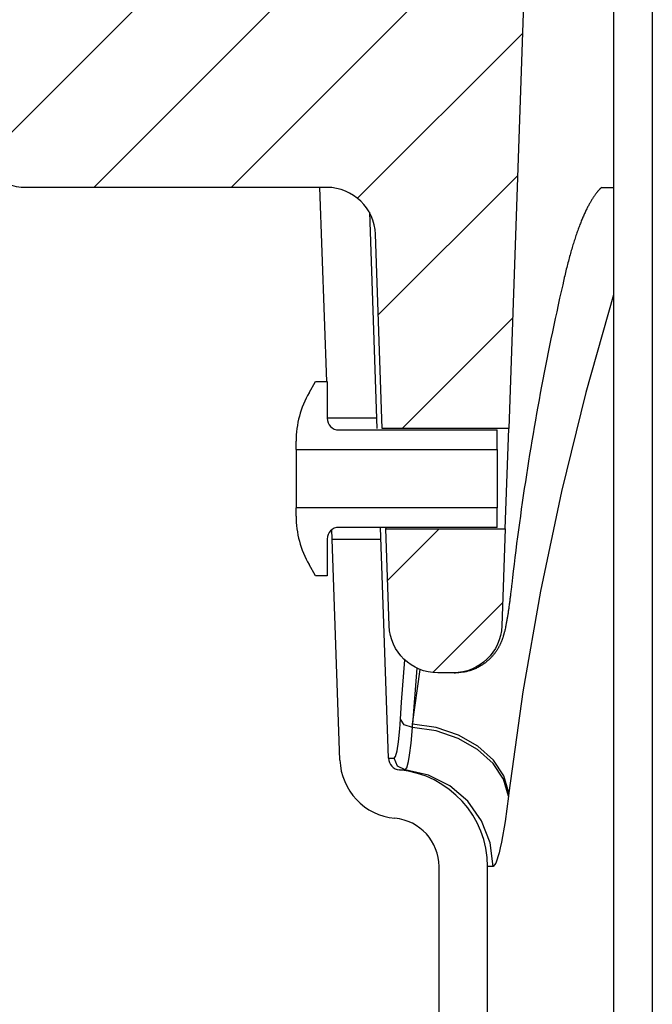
# Model space of a CAD drawing. Extents: x -169 to 6736, y -208 to 3022.
# Tile 224 of 256: x 1557.85 to 1559.48, y 981.27 to 983.81. Entities that reach past the tile are written whole.
import ezdxf

# ---------------------------------------------------------------- set-up
doc = ezdxf.new("R2010")
doc.units = 0
doc.header["$MEASUREMENT"] = 0
doc.layers.add('CONCRETE-HATCH', color=2, linetype='CONTINUOUS')
doc.layers.add('SPILL-BUCKET', color=1, linetype='CONTINUOUS')
pattern_1 = [(45, (6856.92926, -316.10631), (-0.176776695, 0.176776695), [])]

msp = doc.modelspace()

# ---------------------------------------------------------------- hatches: boundary and pattern name
at = {"layer": 'CONCRETE-HATCH'}
h = msp.add_hatch(dxfattribs=at)
h.set_pattern_fill('AR-CONC', color=256, scale=2.67, style=0)
h.set_pattern_definition([(50, (-487.837, 12.002), (19.15085, -1.67548), [2.0025, -22.0275]), (355, (-487.837, 12.002), (-3.70466, 20.08353), [1.602, -17.622]), (100.4514, (-486.241, 11.862), (15.44619, 18.40805), [1.70186, -18.7205]), (46.1842, (-487.837, 17.342), (28.49534, -4.41936), [3.00375, -33.04125]), (96.6356, (-485.463, 16.974), (24.95547, 26.00897), [2.5528, -28.08076]), (351.1842, (-487.837, 17.342), (24.95547, 26.00897), [2.403, -26.433]), (21, (-485.167, 16.007), (15.93742, -10.74992), [2.0025, -22.0275]), (326, (-485.167, 16.007), (6.49652, 19.3615), [1.602, -17.622]), (71.4514, (-483.84, 15.111), (22.43394, 8.61158), [1.70186, -18.7205]), (37.5, (-487.837, 12.002), (0.324668, 8.888266), [0, -17.4084, 0, -17.889, 0, -17.68875]), (7.5, (-487.837, 12.002), (7.023957, 10.530793), [0, -10.1994, 0, -17.0079, 0, -6.74175]), (327.5, (-493.791, 12.002), (14.25306, -0.602215), [0, -6.675, 0, -20.826, 0, -27.6345]), (317.5, (-496.461, 12.002), (15.57107, 2.6728), [0, -8.6775, 0, -13.8306, 0, -19.6245])])
h.paths.add_polyline_path([(1547.50243, 984.84368), (1557.99764, 984.84368), (1557.99764, 978.19533), (1547.50243, 978.19533)])
at = {"layer": 'SPILL-BUCKET'}
h = msp.add_hatch(dxfattribs=at)
h.set_pattern_fill('ANSI31', scale=2, style=0)
h.set_pattern_definition(pattern_1)
edge = h.paths.add_edge_path()
edge.add_line((1559.10205, 984.23294), (1559.16025, 984.17052))
edge.add_line((1559.16025, 984.17052), (1559.11079, 982.75407))
edge.add_line((1559.11079, 982.75407), (1558.78548, 982.75407))
edge.add_line((1558.78548, 982.75407), (1558.76804, 983.25351))
edge.add_arc((1558.64315, 983.24919), 0.12496, 361.98144, 449.98139)
edge.add_line((1558.64319, 983.37415), (1557.85636, 983.37415))
edge.add_arc((1557.85634, 983.43663), 0.06248, 178.01926, 270.01928, ccw=False)
edge.add_line((1557.7939, 983.43879), (1557.85279, 985.12513))
edge.add_arc((1557.91523, 985.12293), 0.06248, 449.98138, 537.98136, ccw=False)
edge.add_line((1557.91525, 985.18541), (1558.05709, 985.18541))
edge.add_arc((1558.05708, 985.15417), 0.03124, 359.98043, 449.98043, ccw=False)
edge.add_line((1558.08832, 985.15416), (1558.08832, 984.24793))
edge.add_arc((1558.10362, 984.24824), 0.01531, 181.18722, 271.18722)
edge.add_line((1558.10394, 984.23294), (1559.10205, 984.23294))
h = msp.add_hatch(dxfattribs=at)
h.set_pattern_fill('ANSI31', scale=2, style=0)
h.set_pattern_definition(pattern_1)
edge = h.paths.add_edge_path()
edge.add_line((1559.10175, 982.49525), (1559.09303, 982.24564))
edge.add_arc((1558.96811, 982.25), 0.125, 270, 358.00002, ccw=False)
edge.add_line((1558.96811, 982.125), (1558.92816, 982.125))
edge.add_arc((1558.92816, 982.25), 0.125, 181.99998, 270, ccw=False)
edge.add_line((1558.80323, 982.24564), (1558.79452, 982.49525))
edge.add_line((1558.79452, 982.49525), (1559.10175, 982.49525))

# ---------------------------------------------------------------- linework, layer by layer
at = {"layer": 'SPILL-BUCKET', "color": 1, "linetype": 'Continuous'}
for p, q in [((1559.38056, 984.10802), (1559.38056, 969.91046)), ((1559.48049, 984.10802), (1559.48049, 969.91046)), ((1558.64239, 982.87449), (1558.62494, 983.37415)), ((1558.75216, 983.3103), (1558.77159, 982.75407)), ((1558.59709, 982.84592), (1558.61358, 982.87449)), ((1558.61358, 982.87449), (1558.64356, 982.87449)), ((1558.64356, 982.87449), (1558.64356, 982.77995)), ((1558.67354, 982.74997), (1559.08076, 982.74997)), ((1559.08076, 982.70011), (1559.08076, 982.74997)), ((1558.56361, 982.70011), (1558.56361, 982.721)), ((1558.56361, 982.70011), (1559.08076, 982.70011)), ((1558.56361, 982.70011), (1558.56361, 982.69437)), ((1558.56361, 982.69437), (1558.56361, 982.67801)), ((1559.08076, 982.70011), (1559.08076, 982.69437)), ((1559.08076, 982.69437), (1559.08076, 982.67801)), ((1558.56361, 982.67801), (1558.56361, 982.65353)), ((1559.08076, 982.67801), (1559.08076, 982.65353)), ((1558.56361, 982.65353), (1558.56361, 982.62466)), ((1559.08076, 982.65353), (1559.08076, 982.62466)), ((1558.56361, 982.62466), (1558.56361, 982.59579)), ((1559.08076, 982.62466), (1559.08076, 982.59579)), ((1558.56361, 982.59579), (1558.56361, 982.57131)), ((1559.08076, 982.59579), (1559.08076, 982.57131)), ((1558.56361, 982.57131), (1558.56361, 982.55495)), ((1559.08076, 982.57131), (1559.08076, 982.55495)), ((1558.56361, 982.55495), (1558.56361, 982.54921)), ((1558.56361, 982.52831), (1558.56361, 982.54921)), ((1559.08076, 982.54921), (1558.56361, 982.54921)), ((1559.08076, 982.55495), (1559.08076, 982.54921)), ((1559.08076, 982.49935), (1559.08076, 982.54921)), ((1558.6764, 981.9007), (1558.6557, 982.49346)), ((1559.08076, 982.49935), (1558.67354, 982.49935)), ((1558.80123, 981.90506), (1558.78048, 982.49935)), ((1558.79441, 982.50103), (1558.79451, 982.49592)), ((1558.79451, 982.49592), (1558.79449, 982.4968)), ((1558.64356, 982.46937), (1558.64356, 982.37483)), ((1558.61358, 982.37483), (1558.59709, 982.4034)), ((1558.64356, 982.37483), (1558.61358, 982.37483)), ((1558.93149, 980.7736), (1558.93149, 981.62629)), ((1559.0564, 980.7736), (1559.0564, 981.62629))]:
    msp.add_line(p, q, dxfattribs=at)
at = {"layer": 'SPILL-BUCKET', "color": 7}
for p, q in [((1559.34394, 983.3683), (1559.34329, 983.36761)), ((1559.34458, 983.36894), (1559.34394, 983.3683)), ((1559.34519, 983.36956), (1559.34458, 983.36894)), ((1559.34579, 983.37014), (1559.34519, 983.36956)), ((1559.34637, 983.37069), (1559.34579, 983.37014)), ((1559.34692, 983.3712), (1559.34637, 983.37069)), ((1559.34744, 983.37168), (1559.34692, 983.3712)), ((1559.34795, 983.37212), (1559.34744, 983.37168)), ((1559.35031, 983.37415), (1559.34795, 983.37212)), ((1559.35031, 983.37415), (1559.3765, 983.37415)), ((1559.35046, 983.37415), (1559.36536, 983.37415)), ((1559.36536, 983.37415), (1559.38058, 983.37415)), ((1559.3765, 983.37415), (1559.3803, 983.37415)), ((1559.3252, 983.34321), (1559.32421, 983.34158)), ((1559.32619, 983.3448), (1559.3252, 983.34321)), ((1559.32717, 983.34634), (1559.32619, 983.3448)), ((1559.32814, 983.34785), (1559.32717, 983.34634)), ((1559.32911, 983.34931), (1559.32814, 983.34785)), ((1559.32991, 983.35051), (1559.32911, 983.34931)), ((1559.3307, 983.35168), (1559.32991, 983.35051)), ((1559.33148, 983.3528), (1559.3307, 983.35168)), ((1559.33224, 983.35389), (1559.33148, 983.3528)), ((1559.33315, 983.35516), (1559.33224, 983.35389)), ((1559.33405, 983.3564), (1559.33315, 983.35516)), ((1559.33492, 983.35757), (1559.33405, 983.3564)), ((1559.33579, 983.35871), (1559.33492, 983.35757)), ((1559.33662, 983.35979), (1559.33579, 983.35871)), ((1559.33745, 983.36084), (1559.33662, 983.35979)), ((1559.33825, 983.36183), (1559.33745, 983.36084)), ((1559.33903, 983.36278), (1559.33825, 983.36183)), ((1559.33978, 983.36368), (1559.33903, 983.36278)), ((1559.34052, 983.36454), (1559.33978, 983.36368)), ((1559.34123, 983.36535), (1559.34052, 983.36454)), ((1559.34192, 983.36612), (1559.34123, 983.36535)), ((1559.34262, 983.36689), (1559.34192, 983.36612)), ((1559.34329, 983.36761), (1559.34262, 983.36689)), ((1559.31174, 983.31873), (1559.31067, 983.31654)), ((1559.31281, 983.32087), (1559.31174, 983.31873)), ((1559.31387, 983.32297), (1559.31281, 983.32087)), ((1559.31494, 983.32502), (1559.31387, 983.32297)), ((1559.31599, 983.32703), (1559.31494, 983.32502)), ((1559.31704, 983.329), (1559.31599, 983.32703)), ((1559.31808, 983.33092), (1559.31704, 983.329)), ((1559.31912, 983.33281), (1559.31808, 983.33092)), ((1559.32015, 983.33465), (1559.31912, 983.33281)), ((1559.32117, 983.33644), (1559.32015, 983.33465)), ((1559.32219, 983.3382), (1559.32117, 983.33644)), ((1559.3232, 983.33991), (1559.32219, 983.3382)), ((1559.32421, 983.34158), (1559.3232, 983.33991)), ((1559.29974, 983.29224), (1559.29863, 983.28955)), ((1559.30084, 983.29487), (1559.29974, 983.29224)), ((1559.30195, 983.29746), (1559.30084, 983.29487)), ((1559.30305, 983.3), (1559.30195, 983.29746)), ((1559.30415, 983.3025), (1559.30305, 983.3)), ((1559.30524, 983.30495), (1559.30415, 983.3025)), ((1559.30634, 983.30736), (1559.30524, 983.30495)), ((1559.30742, 983.30972), (1559.30634, 983.30736)), ((1559.30851, 983.31204), (1559.30742, 983.30972)), ((1559.30959, 983.31431), (1559.30851, 983.31204)), ((1559.31067, 983.31654), (1559.30959, 983.31431)), ((1559.29078, 983.26941), (1559.28966, 983.26636)), ((1559.2919, 983.27242), (1559.29078, 983.26941)), ((1559.29303, 983.27539), (1559.2919, 983.27242)), ((1559.29416, 983.27834), (1559.29303, 983.27539)), ((1559.29529, 983.28125), (1559.29416, 983.27834)), ((1559.2964, 983.28406), (1559.29529, 983.28125)), ((1559.29752, 983.28683), (1559.2964, 983.28406)), ((1559.29863, 983.28955), (1559.29752, 983.28683)), ((1559.28185, 983.24379), (1559.28073, 983.24039)), ((1559.28296, 983.24714), (1559.28185, 983.24379)), ((1559.28407, 983.25045), (1559.28296, 983.24714)), ((1559.28518, 983.25372), (1559.28407, 983.25045)), ((1559.2863, 983.25694), (1559.28518, 983.25372)), ((1559.28742, 983.26012), (1559.2863, 983.25694)), ((1559.28854, 983.26326), (1559.28742, 983.26012)), ((1559.28966, 983.26636), (1559.28854, 983.26326)), ((1559.2741, 983.21907), (1559.27302, 983.21542)), ((1559.27519, 983.22268), (1559.2741, 983.21907)), ((1559.2763, 983.22634), (1559.27519, 983.22268)), ((1559.27742, 983.22996), (1559.2763, 983.22634)), ((1559.27852, 983.23348), (1559.27742, 983.22996)), ((1559.27963, 983.23696), (1559.27852, 983.23348)), ((1559.28073, 983.24039), (1559.27963, 983.23696)), ((1559.26653, 983.19241), (1559.26545, 983.18841)), ((1559.26761, 983.19637), (1559.26653, 983.19241)), ((1559.26869, 983.20028), (1559.26761, 983.19637)), ((1559.26977, 983.20413), (1559.26869, 983.20028)), ((1559.27085, 983.20795), (1559.26977, 983.20413)), ((1559.27193, 983.2117), (1559.27085, 983.20795)), ((1559.27302, 983.21542), (1559.27193, 983.2117)), ((1559.26013, 983.16779), (1559.25909, 983.1636)), ((1559.26119, 983.17199), (1559.26013, 983.16779)), ((1559.26225, 983.17616), (1559.26119, 983.17199)), ((1559.26331, 983.18028), (1559.26225, 983.17616)), ((1559.26438, 983.18437), (1559.26331, 983.18028)), ((1559.26545, 983.18841), (1559.26438, 983.18437)), ((1559.25389, 983.14176), (1559.25182, 983.13272)), ((1559.25393, 983.14191), (1559.25389, 983.14176)), ((1559.25396, 983.14206), (1559.25393, 983.14191)), ((1559.25498, 983.14646), (1559.25396, 983.14206)), ((1559.256, 983.15081), (1559.25498, 983.14646)), ((1559.25703, 983.15511), (1559.256, 983.15081)), ((1559.25806, 983.15938), (1559.25703, 983.15511)), ((1559.25909, 983.1636), (1559.25806, 983.15938)), ((1559.24976, 983.12368), (1559.24584, 983.10634)), ((1559.25182, 983.13272), (1559.24976, 983.12368)), ((1559.24584, 983.10634), (1559.24196, 983.089)), ((1559.38055, 983.09803), (1559.30913, 982.84603)), ((1559.23813, 983.07164), (1559.23434, 983.05428)), ((1559.24196, 983.089), (1559.23813, 983.07164)), ((1559.23434, 983.05428), (1559.23059, 983.03689)), ((1559.22689, 983.01951), (1559.22323, 983.0021)), ((1559.23059, 983.03689), (1559.22689, 983.01951)), ((1559.22323, 983.0021), (1559.21961, 982.98469)), ((1559.21603, 982.96726), (1559.2125, 982.94983)), ((1559.21961, 982.98469), (1559.21603, 982.96726)), ((1559.2125, 982.94983), (1559.20901, 982.93237)), ((1559.20557, 982.91492), (1559.20217, 982.89745)), ((1559.20901, 982.93237), (1559.20557, 982.91492)), ((1559.20217, 982.89745), (1559.19881, 982.87997)), ((1559.1955, 982.86247), (1559.19222, 982.84498)), ((1559.19881, 982.87997), (1559.1955, 982.86247)), ((1559.19222, 982.84498), (1559.189, 982.82746)), ((1559.30913, 982.84603), (1559.24644, 982.59155)), ((1559.189, 982.82746), (1559.18581, 982.80994)), ((1559.18267, 982.79241), (1559.17958, 982.77487)), ((1559.18581, 982.80994), (1559.18267, 982.79241)), ((1558.64356, 982.7808), (1558.77065, 982.7808)), ((1559.17958, 982.77487), (1559.17652, 982.75731)), ((1559.17351, 982.73975), (1559.17055, 982.72218)), ((1559.17652, 982.75731), (1559.17351, 982.73975)), ((1559.17055, 982.72218), (1559.16763, 982.7046)), ((1559.16475, 982.68701), (1559.16191, 982.66941)), ((1559.16763, 982.7046), (1559.16475, 982.68701)), ((1559.16191, 982.66941), (1559.15912, 982.6518)), ((1559.15638, 982.63419), (1559.15368, 982.61656)), ((1559.15912, 982.6518), (1559.15638, 982.63419)), ((1559.15368, 982.61656), (1559.15102, 982.59893)), ((1559.15102, 982.59893), (1559.1484, 982.58129)), ((1559.24644, 982.59155), (1559.19257, 982.33492)), ((1559.14583, 982.56364), (1559.14331, 982.54598)), ((1559.1484, 982.58129), (1559.14583, 982.56364)), ((1559.14331, 982.54598), (1559.14083, 982.52831)), ((1559.13839, 982.51064), (1559.136, 982.49296)), ((1559.14083, 982.52831), (1559.13839, 982.51064)), ((1559.136, 982.49296), (1559.13365, 982.47527)), ((1558.78156, 982.46852), (1558.65657, 982.46852)), ((1559.13134, 982.45757), (1559.12908, 982.43987)), ((1559.13365, 982.47527), (1559.13134, 982.45757)), ((1559.12908, 982.43987), (1559.12687, 982.42216)), ((1559.12687, 982.42216), (1559.12469, 982.40444)), ((1559.12257, 982.38672), (1559.12059, 982.36991)), ((1559.12469, 982.40444), (1559.12257, 982.38672)), ((1559.12059, 982.36991), (1559.11866, 982.35311)), ((1559.11627, 982.33227), (1559.11591, 982.32933)), ((1559.11662, 982.33527), (1559.11627, 982.33227)), ((1559.11697, 982.3383), (1559.11662, 982.33527)), ((1559.11732, 982.34134), (1559.11697, 982.3383)), ((1559.11768, 982.34444), (1559.11732, 982.34134)), ((1559.11775, 982.34506), (1559.11768, 982.34444)), ((1559.11782, 982.34568), (1559.11775, 982.34506)), ((1559.11824, 982.34939), (1559.11782, 982.34567)), ((1559.11866, 982.35311), (1559.11824, 982.34939)), ((1559.19257, 982.33492), (1559.14759, 982.07645)), ((1559.11271, 982.30404), (1559.11235, 982.30136)), ((1559.11307, 982.30674), (1559.11271, 982.30404)), ((1559.11343, 982.30948), (1559.11307, 982.30674)), ((1559.11378, 982.31224), (1559.11343, 982.30948)), ((1559.11414, 982.31503), (1559.11378, 982.31224)), ((1559.1145, 982.31784), (1559.11414, 982.31503)), ((1559.11485, 982.32068), (1559.1145, 982.31784)), ((1559.11521, 982.32354), (1559.11485, 982.32068)), ((1559.11556, 982.32643), (1559.11521, 982.32354)), ((1559.11591, 982.32933), (1559.11556, 982.32643)), ((1559.10944, 982.28107), (1559.10907, 982.27863)), ((1559.10981, 982.28356), (1559.10944, 982.28107)), ((1559.11017, 982.28597), (1559.10981, 982.28356)), ((1559.11053, 982.28841), (1559.11017, 982.28597)), ((1559.11089, 982.29094), (1559.11053, 982.28841)), ((1559.11126, 982.2935), (1559.11089, 982.29094)), ((1559.11162, 982.29609), (1559.11126, 982.2935)), ((1559.11198, 982.29872), (1559.11162, 982.29609)), ((1559.11235, 982.30136), (1559.11198, 982.29872)), ((1559.10516, 982.25523), (1559.10472, 982.25284)), ((1559.10558, 982.2575), (1559.10516, 982.25523)), ((1559.10599, 982.25981), (1559.10558, 982.2575)), ((1559.10638, 982.2621), (1559.10599, 982.25981)), ((1559.10678, 982.26442), (1559.10638, 982.2621)), ((1559.10717, 982.26673), (1559.10678, 982.26442)), ((1559.10756, 982.26907), (1559.10717, 982.26673)), ((1559.10794, 982.27142), (1559.10756, 982.26907)), ((1559.10832, 982.27381), (1559.10794, 982.27142)), ((1559.10869, 982.2762), (1559.10832, 982.27381)), ((1559.10907, 982.27863), (1559.10869, 982.2762)), ((1559.09961, 982.22924), (1559.09916, 982.22752)), ((1559.10003, 982.23093), (1559.09961, 982.22924)), ((1559.10052, 982.2329), (1559.10003, 982.23093)), ((1559.10098, 982.23485), (1559.10052, 982.2329)), ((1559.10165, 982.23779), (1559.10098, 982.23485)), ((1559.1023, 982.24073), (1559.10165, 982.23779)), ((1559.10283, 982.24325), (1559.1023, 982.24073)), ((1559.10335, 982.24579), (1559.10283, 982.24325)), ((1559.10381, 982.24812), (1559.10335, 982.24579)), ((1559.10427, 982.25048), (1559.10381, 982.24812)), ((1559.10472, 982.25284), (1559.10427, 982.25048)), ((1559.09097, 982.20327), (1559.09045, 982.20208)), ((1559.09146, 982.20443), (1559.09097, 982.20327)), ((1559.09195, 982.20561), (1559.09146, 982.20443)), ((1559.09241, 982.20676), (1559.09195, 982.20561)), ((1559.09287, 982.20793), (1559.09241, 982.20676)), ((1559.09332, 982.20907), (1559.09287, 982.20793)), ((1559.09376, 982.21025), (1559.09332, 982.20907)), ((1559.09418, 982.2114), (1559.09376, 982.21025)), ((1559.0946, 982.21258), (1559.09418, 982.2114)), ((1559.09501, 982.21375), (1559.0946, 982.21258)), ((1559.09542, 982.21496), (1559.09501, 982.21375)), ((1559.09582, 982.21614), (1559.09542, 982.21496)), ((1559.09622, 982.2174), (1559.09582, 982.21614)), ((1559.09661, 982.21863), (1559.09622, 982.2174)), ((1559.09702, 982.21994), (1559.09661, 982.21863)), ((1559.0974, 982.22123), (1559.09702, 982.21994)), ((1559.09781, 982.22261), (1559.0974, 982.22123)), ((1559.09819, 982.22397), (1559.09781, 982.22261)), ((1559.09869, 982.22576), (1559.09819, 982.22397)), ((1559.09916, 982.22752), (1559.09869, 982.22576)), ((1559.07719, 982.17857), (1559.07615, 982.17711)), ((1559.07819, 982.18), (1559.07719, 982.17857)), ((1559.07916, 982.18144), (1559.07819, 982.18)), ((1559.08009, 982.18284), (1559.07916, 982.18144)), ((1559.08098, 982.18424), (1559.08009, 982.18284)), ((1559.08183, 982.18561), (1559.08098, 982.18424)), ((1559.08266, 982.18697), (1559.08183, 982.18561)), ((1559.08345, 982.18831), (1559.08266, 982.18697)), ((1559.08422, 982.18964), (1559.08345, 982.18831)), ((1559.08495, 982.19095), (1559.08422, 982.18964)), ((1559.08566, 982.19225), (1559.08495, 982.19095)), ((1559.08633, 982.19352), (1559.08566, 982.19225)), ((1559.08699, 982.19479), (1559.08633, 982.19352)), ((1559.08762, 982.19604), (1559.08699, 982.19479)), ((1559.08823, 982.19727), (1559.08762, 982.19604)), ((1559.08882, 982.19849), (1559.08823, 982.19727)), ((1559.08938, 982.1997), (1559.08882, 982.19849)), ((1559.08993, 982.2009), (1559.08938, 982.1997)), ((1559.09045, 982.20208), (1559.08993, 982.2009)), ((1558.83494, 982.0497), (1558.84369, 982.15837)), ((1559.05246, 982.15239), (1559.05075, 982.15105)), ((1559.05414, 982.15375), (1559.05246, 982.15239)), ((1559.0558, 982.15513), (1559.05414, 982.15375)), ((1559.05741, 982.15653), (1559.0558, 982.15513)), ((1559.059, 982.15795), (1559.05741, 982.15653)), ((1559.06054, 982.15939), (1559.059, 982.15795)), ((1559.06206, 982.16084), (1559.06054, 982.15939)), ((1559.06353, 982.1623), (1559.06206, 982.16084)), ((1559.06498, 982.16378), (1559.06353, 982.1623)), ((1559.06637, 982.16526), (1559.06498, 982.16378)), ((1559.06774, 982.16675), (1559.06637, 982.16526)), ((1559.06906, 982.16823), (1559.06774, 982.16675)), ((1559.07034, 982.16973), (1559.06906, 982.16823)), ((1559.07158, 982.17121), (1559.07034, 982.16973)), ((1559.07279, 982.17271), (1559.07158, 982.17121)), ((1559.07394, 982.17418), (1559.07279, 982.17271)), ((1559.07507, 982.17566), (1559.07394, 982.17418)), ((1559.07615, 982.17711), (1559.07507, 982.17566)), ((1558.87417, 982.13723), (1558.86366, 981.99315)), ((1558.86366, 981.99315), (1558.88264, 982.13357)), ((1558.99645, 982.127), (1558.99436, 982.12664)), ((1558.99884, 982.12745), (1558.99645, 982.127)), ((1559.00122, 982.12796), (1558.99884, 982.12745)), ((1559.0036, 982.12851), (1559.00122, 982.12796)), ((1559.00597, 982.1291), (1559.0036, 982.12851)), ((1559.00833, 982.12974), (1559.00597, 982.1291)), ((1559.01067, 982.13043), (1559.00833, 982.12974)), ((1559.01301, 982.13117), (1559.01067, 982.13043)), ((1559.01534, 982.13195), (1559.01301, 982.13117)), ((1559.01766, 982.13278), (1559.01534, 982.13195)), ((1559.01995, 982.13365), (1559.01766, 982.13278)), ((1559.02224, 982.13457), (1559.01995, 982.13365)), ((1559.02451, 982.13554), (1559.02224, 982.13457)), ((1559.02676, 982.13655), (1559.02451, 982.13554)), ((1559.029, 982.13761), (1559.02676, 982.13655)), ((1559.03121, 982.13871), (1559.029, 982.13761)), ((1559.0334, 982.13986), (1559.03121, 982.13871)), ((1559.03557, 982.14104), (1559.0334, 982.13986)), ((1559.03772, 982.14227), (1559.03557, 982.14104)), ((1559.0398, 982.14352), (1559.03772, 982.14227)), ((1559.04185, 982.1448), (1559.0398, 982.14352)), ((1559.04366, 982.14598), (1559.04185, 982.1448)), ((1559.04544, 982.14719), (1559.04366, 982.14598)), ((1559.04724, 982.14845), (1559.04544, 982.14719)), ((1559.04901, 982.14973), (1559.04724, 982.14845)), ((1559.05075, 982.15105), (1559.04901, 982.14973)), ((1558.96968, 982.125), (1558.97415, 982.125)), ((1559.14759, 982.07645), (1559.11155, 981.81649)), ((1558.83207, 982.00568), (1558.83494, 982.0497)), ((1558.8312, 981.99274), (1558.83207, 982.00568)), ((1558.8421, 981.99111), (1558.83207, 982.00568)), ((1558.82702, 981.94786), (1558.83028, 981.98062)), ((1558.83028, 981.98062), (1558.8312, 981.99274)), ((1558.86307, 981.98469), (1558.8421, 981.99111)), ((1558.85952, 981.94427), (1558.86307, 981.98469)), ((1558.86307, 981.98469), (1558.86366, 981.99315)), ((1558.9239, 981.97547), (1558.86307, 981.98469)), ((1558.92454, 981.98397), (1558.86366, 981.99315)), ((1558.981, 981.95609), (1558.9239, 981.97547)), ((1558.98171, 981.96461), (1558.92454, 981.98397)), ((1559.03092, 981.92774), (1558.981, 981.95609)), ((1559.03171, 981.93625), (1558.98171, 981.96461)), ((1558.81972, 981.90982), (1558.82351, 981.92449)), ((1558.82351, 981.92449), (1558.82702, 981.94786)), ((1558.85564, 981.91315), (1558.85952, 981.94427)), ((1559.07063, 981.89212), (1559.03092, 981.92774)), ((1559.0715, 981.90062), (1559.03171, 981.93625)), ((1558.80494, 981.90506), (1558.81603, 981.90506)), ((1558.81603, 981.90506), (1558.81972, 981.90982)), ((1558.82452, 981.88471), (1558.81603, 981.90506)), ((1558.85275, 981.89645), (1558.85564, 981.91315)), ((1559.09867, 981.85987), (1559.0715, 981.90062)), ((1558.84431, 981.87506), (1558.82452, 981.88471)), ((1558.82957, 981.87506), (1558.83326, 981.87506)), ((1558.83326, 981.87506), (1558.84431, 981.87506)), ((1558.90418, 981.86193), (1558.84431, 981.87506)), ((1559.09771, 981.8514), (1559.07063, 981.89212)), ((1558.95905, 981.83456), (1558.90418, 981.86193)), ((1559.11053, 981.80804), (1559.09771, 981.8514)), ((1559.11155, 981.81649), (1559.09867, 981.85987)), ((1559.00559, 981.79462), (1558.95905, 981.83456)), ((1559.11053, 981.80804), (1559.1017, 981.74275)), ((1559.11155, 981.81649), (1559.11053, 981.80804)), ((1559.04101, 981.7445), (1559.00559, 981.79462)), ((1559.06315, 981.68723), (1559.04101, 981.7445)), ((1559.07068, 981.62629), (1559.06315, 981.68723)), ((1559.05997, 981.62629), (1559.0564, 981.62629)), ((1559.078, 981.63549), (1559.07068, 981.62629))]:
    msp.add_line(p, q, dxfattribs=at)
at = {"layer": 'SPILL-BUCKET', "color": 2, "linetype": 'Continuous'}
msp.add_line((1559.10175, 982.49525), (1559.11079, 982.75407), dxfattribs=at)
at = {"layer": 'SPILL-BUCKET', "color": 7, "linetype": 'Continuous'}
for p, q in [((1558.80123, 981.90506), (1558.80494, 981.90506)), ((1558.84431, 981.87506), (1558.84433, 981.87506)), ((1558.84433, 981.87506), (1558.84842, 981.88032)), ((1558.84842, 981.88032), (1558.85275, 981.89645)), ((1559.1017, 981.74275), (1559.09242, 981.68932)), ((1559.08931, 981.67458), (1559.08626, 981.66167)), ((1559.09242, 981.68932), (1559.08931, 981.67458)), ((1559.08626, 981.66167), (1559.078, 981.63549)), ((1559.07068, 981.62629), (1559.05997, 981.62629))]:
    msp.add_line(p, q, dxfattribs=at)
at = {"layer": 'SPILL-BUCKET', "color": 2, "linetype": 'Continuous'}
msp.add_lwpolyline([(1559.10205, 984.23294), (1559.16025, 984.17052), (1559.11079, 982.75407), (1558.78548, 982.75407), (1558.76804, 983.25351, 0.404026), (1558.64319, 983.37415), (1557.85636, 983.37415, -0.4244749), (1557.7939, 983.43879), (1557.85279, 985.12513, -0.4040261), (1557.91525, 985.18541), (1558.05709, 985.18541, -0.4142136), (1558.08832, 985.15416), (1558.08832, 984.24793, 0.4142136), (1558.10394, 984.23294), (1559.10205, 984.23294)], format="xyb", dxfattribs=at)
msp.add_lwpolyline([(1559.10175, 982.49525), (1559.09303, 982.24564, -0.4040263), (1558.96811, 982.125), (1558.92816, 982.125, -0.4040263), (1558.80323, 982.24564), (1558.79452, 982.49525)], format="xyb", close=True, dxfattribs=at)
at = {"layer": 'SPILL-BUCKET', "color": 7}
msp.add_lwpolyline([(1558.99436, 982.12664), (1558.98273, 982.1253), (1558.97415, 982.125)], dxfattribs=at)
at = {"layer": 'SPILL-BUCKET', "color": 1, "linetype": 'Continuous'}
for centre, radius, start, end in [((1558.81344, 982.721), 0.24983, 150, 180), ((1558.67354, 982.77995), 0.02998, 180, 270), ((1558.81344, 982.52831), 0.24983, 180, 210), ((1558.67354, 982.46937), 0.02998, 90, 180), ((1558.83244, 981.90615), 0.15614, 182, 264.71849), ((1558.83244, 981.90615), 0.03123, 182, 264.71849), ((1558.80657, 981.62629), 0.24983, 0, 84.71849), ((1558.80657, 981.62629), 0.12491, 0, 84.71849)]:
    msp.add_arc(centre, radius, start, end, dxfattribs=at)

doc.saveas('drawing.dxf')
